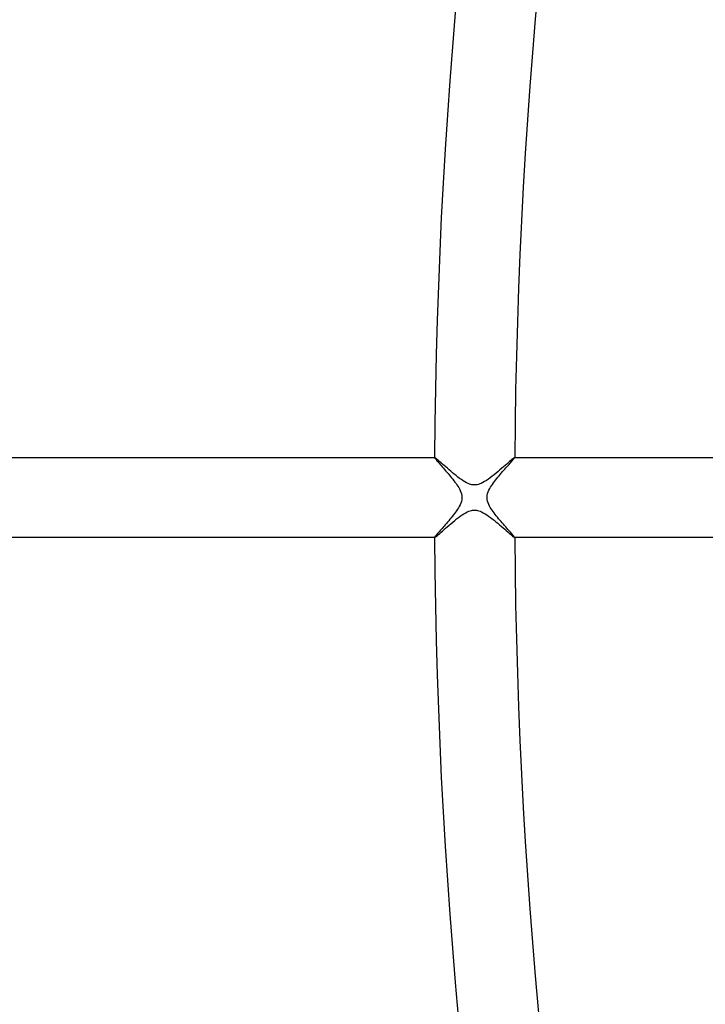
# Model space of a CAD drawing. Header units: millimetres. Extents: x -535 to 535, y -535 to 535.
# Tile 36 of 106: x -302 to -267, y -25 to 24. Entities that reach past the tile are written whole.
import ezdxf

# ---------------------------------------------------------------- set-up
doc = ezdxf.new("R2010")
doc.units = ezdxf.units.MM
doc.layers.add('HIDDEN', color=7, linetype='Continuous')
doc.layers.add('THICK', color=7, linetype='Continuous')

msp = doc.modelspace()

# ---------------------------------------------------------------- linework, layer by layer
at = {"layer": 'HIDDEN'}
for p, q in [((-280.992, 1.999), (-280.993, 1.999)), ((-280.993, 1.999), (-280.993, 1.998)), ((-280.993, 1.998), (-280.993, 1.997)), ((-280.993, 1.997), (-280.99, 1.99)), ((-280.991, 2), (-280.992, 2)), ((-280.992, 2), (-280.992, 1.999)), ((-280.99, 2), (-280.991, 2)), ((-280.99, 1.99), (-280.982, 1.976)), ((-280.982, 1.976), (-280.969, 1.958)), ((-277.017, 1.958), (-277.004, 1.976)), ((-277.004, 1.976), (-276.996, 1.99)), ((-276.996, 1.99), (-276.993, 1.997)), ((-276.994, 2), (-276.995, 2)), ((-276.995, 2), (-276.995, 2)), ((-276.993, 1.999), (-276.994, 2)), ((-276.993, 1.998), (-276.993, 1.999)), ((-276.993, 1.999), (-276.993, 1.999)), ((-276.993, 1.997), (-276.993, 1.998)), ((-280.969, 1.958), (-280.951, 1.934)), ((-280.951, 1.934), (-280.928, 1.905)), ((-280.928, 1.905), (-280.9, 1.872)), ((-280.9, 1.872), (-280.869, 1.834)), ((-280.869, 1.834), (-280.833, 1.792)), ((-280.833, 1.792), (-280.793, 1.746)), ((-280.793, 1.746), (-280.75, 1.697)), ((-280.75, 1.697), (-280.704, 1.644)), ((-280.704, 1.644), (-280.655, 1.588)), ((-280.655, 1.588), (-280.604, 1.529)), ((-280.604, 1.529), (-280.55, 1.467)), ((-277.484, 1.42), (-277.43, 1.482)), ((-277.43, 1.482), (-277.377, 1.541)), ((-277.377, 1.541), (-277.327, 1.598)), ((-277.327, 1.598), (-277.28, 1.651)), ((-277.28, 1.651), (-277.234, 1.703)), ((-277.234, 1.703), (-277.192, 1.75)), ((-277.192, 1.75), (-277.153, 1.795)), ((-277.153, 1.795), (-277.118, 1.836)), ((-277.118, 1.836), (-277.086, 1.873)), ((-277.086, 1.873), (-277.059, 1.906)), ((-277.059, 1.906), (-277.035, 1.934)), ((-277.035, 1.934), (-277.017, 1.958)), ((-280.55, 1.467), (-280.494, 1.403)), ((-280.494, 1.403), (-280.437, 1.336)), ((-280.437, 1.336), (-280.378, 1.267)), ((-280.378, 1.267), (-280.318, 1.197)), ((-280.318, 1.197), (-280.258, 1.126)), ((-280.258, 1.126), (-280.198, 1.054)), ((-280.198, 1.054), (-280.139, 0.982)), ((-280.139, 0.982), (-280.082, 0.91)), ((-277.891, 0.94), (-277.832, 1.013)), ((-277.832, 1.013), (-277.772, 1.084)), ((-277.772, 1.084), (-277.713, 1.155)), ((-277.713, 1.155), (-277.654, 1.224)), ((-277.654, 1.224), (-277.596, 1.291)), ((-277.596, 1.291), (-277.539, 1.357)), ((-277.539, 1.357), (-277.484, 1.42)), ((-280.082, 0.91), (-280.026, 0.839)), ((-280.026, 0.839), (-279.972, 0.767)), ((-279.972, 0.767), (-279.921, 0.697)), ((-279.921, 0.697), (-279.873, 0.628)), ((-279.873, 0.628), (-279.828, 0.56)), ((-279.828, 0.56), (-279.787, 0.493)), ((-279.787, 0.493), (-279.749, 0.425)), ((-278.236, 0.452), (-278.194, 0.522)), ((-278.194, 0.522), (-278.152, 0.589)), ((-278.152, 0.589), (-278.105, 0.657)), ((-278.105, 0.657), (-278.055, 0.727)), ((-278.055, 0.727), (-278.003, 0.797)), ((-278.003, 0.797), (-277.948, 0.869)), ((-277.948, 0.869), (-277.891, 0.94)), ((-279.749, 0.425), (-279.712, 0.351)), ((-279.712, 0.351), (-279.677, 0.27)), ((-279.677, 0.27), (-279.65, 0.184)), ((-279.65, 0.184), (-279.631, 0.093)), ((-279.625, 0), (-279.632, -0.098)), ((-279.631, 0.093), (-279.625, 0)), ((-278.375, 0), (-278.368, 0.098)), ((-278.369, -0.093), (-278.375, 0)), ((-278.368, 0.098), (-278.347, 0.194)), ((-278.347, 0.194), (-278.316, 0.287)), ((-278.316, 0.287), (-278.277, 0.373)), ((-278.277, 0.373), (-278.236, 0.452)), ((-279.763, -0.45), (-279.803, -0.519)), ((-279.721, -0.372), (-279.763, -0.45)), ((-279.684, -0.286), (-279.721, -0.372)), ((-279.652, -0.194), (-279.684, -0.286)), ((-279.632, -0.098), (-279.652, -0.194)), ((-278.35, -0.184), (-278.369, -0.093)), ((-278.322, -0.271), (-278.35, -0.184)), ((-278.287, -0.352), (-278.322, -0.271)), ((-278.249, -0.427), (-278.287, -0.352)), ((-278.211, -0.495), (-278.249, -0.427)), ((-280.107, -0.941), (-280.165, -1.014)), ((-280.05, -0.869), (-280.107, -0.941)), ((-279.995, -0.797), (-280.05, -0.869)), ((-279.942, -0.726), (-279.995, -0.797)), ((-279.892, -0.656), (-279.942, -0.726)), ((-279.846, -0.587), (-279.892, -0.656)), ((-279.803, -0.519), (-279.846, -0.587)), ((-278.169, -0.561), (-278.211, -0.495)), ((-278.124, -0.63), (-278.169, -0.561)), ((-278.076, -0.699), (-278.124, -0.63)), ((-278.024, -0.769), (-278.076, -0.699)), ((-277.97, -0.84), (-278.024, -0.769)), ((-277.914, -0.912), (-277.97, -0.84)), ((-277.856, -0.983), (-277.914, -0.912)), ((-280.51, -1.421), (-280.563, -1.483)), ((-280.455, -1.358), (-280.51, -1.421)), ((-280.399, -1.292), (-280.455, -1.358)), ((-280.341, -1.225), (-280.399, -1.292)), ((-280.283, -1.156), (-280.341, -1.225)), ((-280.224, -1.085), (-280.283, -1.156)), ((-280.165, -1.014), (-280.224, -1.085)), ((-277.797, -1.055), (-277.856, -0.983)), ((-277.737, -1.127), (-277.797, -1.055)), ((-277.676, -1.198), (-277.737, -1.127)), ((-277.616, -1.268), (-277.676, -1.198)), ((-277.556, -1.337), (-277.616, -1.268)), ((-277.498, -1.403), (-277.556, -1.337)), ((-277.442, -1.467), (-277.498, -1.403)), ((-277.388, -1.529), (-277.442, -1.467)), ((-280.969, -1.958), (-280.982, -1.976)), ((-280.952, -1.935), (-280.969, -1.958)), ((-280.929, -1.907), (-280.952, -1.935)), ((-280.902, -1.874), (-280.929, -1.907)), ((-280.871, -1.837), (-280.902, -1.874)), ((-280.836, -1.796), (-280.871, -1.837)), ((-280.797, -1.751), (-280.836, -1.796)), ((-280.756, -1.703), (-280.797, -1.751)), ((-280.711, -1.652), (-280.756, -1.703)), ((-280.664, -1.598), (-280.711, -1.652)), ((-280.615, -1.542), (-280.664, -1.598)), ((-280.563, -1.483), (-280.615, -1.542)), ((-277.336, -1.588), (-277.388, -1.529)), ((-277.286, -1.644), (-277.336, -1.588)), ((-277.24, -1.697), (-277.286, -1.644)), ((-277.196, -1.746), (-277.24, -1.697)), ((-277.156, -1.792), (-277.196, -1.746)), ((-277.119, -1.834), (-277.156, -1.792)), ((-277.087, -1.872), (-277.119, -1.834)), ((-277.059, -1.905), (-277.087, -1.872)), ((-277.036, -1.934), (-277.059, -1.905)), ((-277.017, -1.958), (-277.036, -1.934)), ((-277.004, -1.976), (-277.017, -1.958)), ((-280.99, -1.99), (-280.993, -1.997)), ((-280.993, -1.997), (-280.993, -1.998)), ((-280.993, -1.998), (-280.993, -1.999)), ((-280.993, -1.999), (-280.992, -1.999)), ((-280.992, -1.999), (-280.992, -2)), ((-280.992, -2), (-280.991, -2)), ((-280.991, -2), (-280.99, -2)), ((-280.982, -1.976), (-280.99, -1.99)), ((-276.996, -1.99), (-277.004, -1.976)), ((-276.993, -1.997), (-276.996, -1.99)), ((-276.995, -2), (-276.995, -2)), ((-276.995, -2), (-276.994, -2)), ((-276.994, -2), (-276.993, -1.999)), ((-276.993, -1.998), (-276.993, -1.997)), ((-276.993, -1.999), (-276.993, -1.998)), ((-276.993, -1.999), (-276.993, -1.999))]:
    msp.add_line(p, q, dxfattribs=at)
at = {"layer": 'THICK'}
for p, q in [((-305.996, 2), (-280.99, 2)), ((-280.978, 1.995), (-280.99, 2)), ((-280.957, 1.981), (-280.978, 1.995)), ((-280.927, 1.957), (-280.957, 1.981)), ((-277.028, 1.982), (-277.057, 1.959)), ((-277.007, 1.995), (-277.028, 1.982)), ((-276.995, 2), (-277.007, 1.995)), ((-276.995, 2), (-249.99, 2)), ((-280.888, 1.926), (-280.927, 1.957)), ((-280.841, 1.886), (-280.888, 1.926)), ((-280.788, 1.84), (-280.841, 1.886)), ((-280.727, 1.787), (-280.788, 1.84)), ((-280.661, 1.729), (-280.727, 1.787)), ((-280.59, 1.666), (-280.661, 1.729)), ((-280.513, 1.598), (-280.59, 1.666)), ((-280.434, 1.528), (-280.513, 1.598)), ((-280.351, 1.456), (-280.434, 1.528)), ((-277.556, 1.53), (-277.642, 1.455)), ((-277.474, 1.602), (-277.556, 1.53)), ((-277.396, 1.669), (-277.474, 1.602)), ((-277.324, 1.733), (-277.396, 1.669)), ((-277.257, 1.791), (-277.324, 1.733)), ((-277.196, 1.843), (-277.257, 1.791)), ((-277.142, 1.889), (-277.196, 1.843)), ((-277.096, 1.928), (-277.142, 1.889)), ((-277.057, 1.959), (-277.096, 1.928)), ((-280.267, 1.383), (-280.351, 1.456)), ((-280.181, 1.309), (-280.267, 1.383)), ((-280.093, 1.235), (-280.181, 1.309)), ((-280.005, 1.162), (-280.093, 1.235)), ((-279.917, 1.091), (-280.005, 1.162)), ((-279.829, 1.022), (-279.917, 1.091)), ((-279.741, 0.956), (-279.829, 1.022)), ((-278.214, 0.986), (-278.31, 0.916)), ((-278.117, 1.06), (-278.214, 0.986)), ((-278.02, 1.138), (-278.117, 1.06)), ((-277.923, 1.218), (-278.02, 1.138)), ((-277.826, 1.298), (-277.923, 1.218)), ((-277.732, 1.378), (-277.826, 1.298)), ((-277.642, 1.455), (-277.732, 1.378)), ((-279.654, 0.893), (-279.741, 0.956)), ((-279.568, 0.835), (-279.654, 0.893)), ((-279.484, 0.783), (-279.568, 0.835)), ((-279.4, 0.737), (-279.484, 0.783)), ((-279.321, 0.699), (-279.4, 0.737)), ((-279.251, 0.671), (-279.321, 0.699)), ((-279.187, 0.651), (-279.251, 0.671)), ((-279.13, 0.637), (-279.187, 0.651)), ((-279.076, 0.629), (-279.13, 0.637)), ((-279.023, 0.625), (-279.076, 0.629)), ((-278.97, 0.625), (-279.023, 0.625)), ((-278.917, 0.63), (-278.97, 0.625)), ((-278.864, 0.638), (-278.917, 0.63)), ((-278.806, 0.652), (-278.864, 0.638)), ((-278.741, 0.674), (-278.806, 0.652)), ((-278.667, 0.704), (-278.741, 0.674)), ((-278.585, 0.743), (-278.667, 0.704)), ((-278.496, 0.794), (-278.585, 0.743)), ((-278.404, 0.852), (-278.496, 0.794)), ((-278.31, 0.916), (-278.404, 0.852)), ((-279.8, -0.999), (-279.707, -0.93)), ((-279.707, -0.93), (-279.616, -0.866)), ((-279.616, -0.866), (-279.526, -0.809)), ((-279.526, -0.809), (-279.439, -0.758)), ((-279.439, -0.758), (-279.357, -0.715)), ((-279.357, -0.715), (-279.283, -0.683)), ((-279.283, -0.683), (-279.216, -0.659)), ((-279.216, -0.659), (-279.156, -0.643)), ((-279.156, -0.643), (-279.103, -0.633)), ((-279.103, -0.633), (-279.051, -0.627)), ((-279.051, -0.627), (-279, -0.625)), ((-279, -0.625), (-278.948, -0.627)), ((-278.948, -0.627), (-278.896, -0.633)), ((-278.896, -0.633), (-278.844, -0.643)), ((-278.844, -0.643), (-278.785, -0.658)), ((-278.785, -0.658), (-278.718, -0.682)), ((-278.718, -0.682), (-278.643, -0.714)), ((-278.643, -0.714), (-278.56, -0.757)), ((-278.56, -0.757), (-278.474, -0.807)), ((-278.474, -0.807), (-278.386, -0.864)), ((-278.386, -0.864), (-278.296, -0.926)), ((-278.296, -0.926), (-278.206, -0.992)), ((-280.44, -1.534), (-280.355, -1.459)), ((-280.355, -1.459), (-280.266, -1.382)), ((-280.266, -1.382), (-280.174, -1.304)), ((-280.174, -1.304), (-280.081, -1.225)), ((-280.081, -1.225), (-279.987, -1.147)), ((-279.987, -1.147), (-279.893, -1.071)), ((-279.893, -1.071), (-279.8, -0.999)), ((-278.206, -0.992), (-278.116, -1.062)), ((-278.116, -1.062), (-278.024, -1.134)), ((-278.024, -1.134), (-277.933, -1.209)), ((-277.933, -1.209), (-277.843, -1.284)), ((-277.843, -1.284), (-277.753, -1.36)), ((-277.753, -1.36), (-277.665, -1.435)), ((-277.665, -1.435), (-277.579, -1.509)), ((-280.959, -1.982), (-280.93, -1.96)), ((-280.93, -1.96), (-280.892, -1.929)), ((-280.892, -1.929), (-280.846, -1.89)), ((-280.846, -1.89), (-280.794, -1.845)), ((-280.794, -1.845), (-280.734, -1.793)), ((-280.734, -1.793), (-280.669, -1.735)), ((-280.669, -1.735), (-280.597, -1.672)), ((-280.597, -1.672), (-280.521, -1.605)), ((-280.521, -1.605), (-280.44, -1.534)), ((-277.579, -1.509), (-277.496, -1.582)), ((-277.496, -1.582), (-277.417, -1.651)), ((-277.417, -1.651), (-277.342, -1.717)), ((-277.342, -1.717), (-277.272, -1.777)), ((-277.272, -1.777), (-277.209, -1.832)), ((-277.209, -1.832), (-277.152, -1.881)), ((-277.152, -1.881), (-277.103, -1.922)), ((-277.103, -1.922), (-277.062, -1.955)), ((-277.062, -1.955), (-277.03, -1.98)), ((-280.99, -2), (-305.996, -2)), ((-280.99, -2), (-280.979, -1.995)), ((-280.979, -1.995), (-280.959, -1.982)), ((-277.03, -1.98), (-277.008, -1.995)), ((-277.008, -1.995), (-276.995, -2)), ((-249.99, -2), (-276.995, -2))]:
    msp.add_line(p, q, dxfattribs=at)
for radius, start, end in [(422, 135.23626, 179.76373), (417, 135.27482, 179.72517), (413, 135.24852, 179.75147), (408, 135.28084, 179.71916), (404, 135.26038, 179.73961), (399, 135.2872, 179.7128), (395, 135.27195, 179.72804), (390, 135.29384, 179.70615), (386, 135.28318, 179.71681), (381, 135.30077, 179.69922), (377, 135.29413, 179.70586), (372, 135.30805, 179.69194), (368, 135.30484, 179.69515), (363, 135.31567, 179.68432), (359, 135.31533, 179.68466), (354, 135.32369, 179.6763), (350, 135.32553, 179.67447), (345, 135.33217, 179.66788), (341, 135.33544, 179.66455), (336, 135.34105, 179.65894), (332, 135.34512, 179.65487), (327, 135.35045, 179.64954), (323, 135.35452, 179.64547), (318, 135.36036, 179.63963), (314, 135.36357, 179.63642), (310, 135.36964, 179.63035), (306, 135.374, 179.62599), (281, 135.40729, 179.5927), (277, 135.41319, 179.5868), (422, 180.23627, 224.76374), (413, 180.24853, 224.75148), (404, 180.26039, 224.73962), (395, 180.27196, 224.72805), (386, 180.28319, 224.71682), (377, 180.29414, 224.70587), (368, 180.30485, 224.69516), (417, 180.27483, 224.72518), (408, 180.28084, 224.71916), (399, 180.2872, 224.7128), (390, 180.29385, 224.70616), (381, 180.30078, 224.69923), (372, 180.30806, 224.69195), (363, 180.31568, 224.68433), (359, 180.31534, 224.68467), (354, 180.3237, 224.67631), (350, 180.32553, 224.67447), (345, 180.33212, 224.66783), (341, 180.33545, 224.66456), (336, 180.34106, 224.65895), (332, 180.34513, 224.65488), (327, 180.35046, 224.64955), (323, 180.35453, 224.64548), (318, 180.36037, 224.63964), (314, 180.36358, 224.63643), (310, 180.36965, 224.63036), (306, 180.37401, 224.626), (281, 180.4073, 224.59271), (277, 180.4132, 224.58681)]:
    msp.add_arc((0, 0), radius, start, end, dxfattribs=at)

doc.saveas('drawing.dxf')
